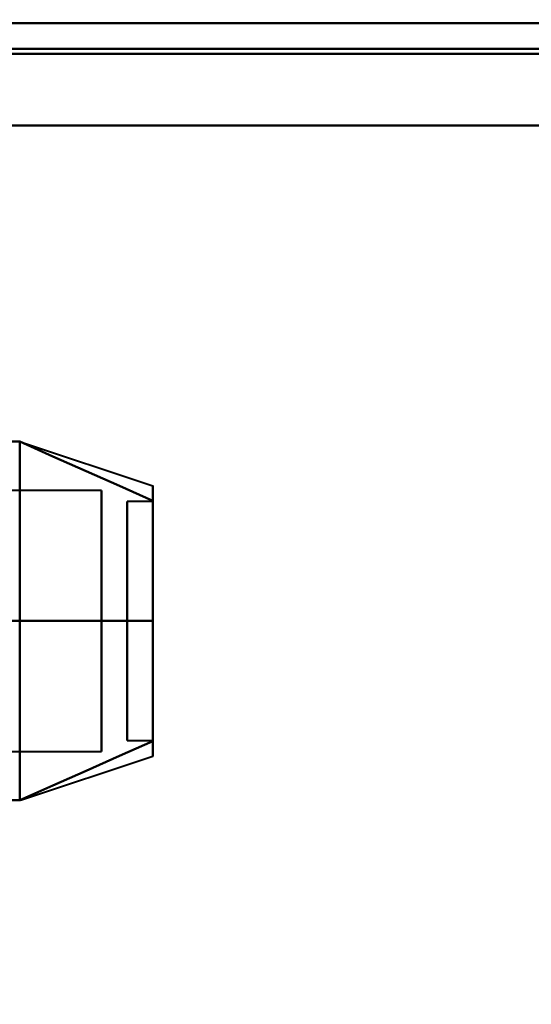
# Model space of a CAD drawing. Header units: millimetres. Extents: x -747 to 747, y -1110 to 610.
# Tile 17 of 93: x -571 to -561, y -354 to -335. Entities that reach past the tile are written whole.
import ezdxf

# ---------------------------------------------------------------- set-up
doc = ezdxf.new("R2010")
doc.units = ezdxf.units.MM
doc.layers.add('G-IMPT', color=8, linetype='Continuous', lineweight=40)

# ---------------------------------------------------------------- blocks, each defined once
blk = doc.blocks.new('NEXA 1000 CALQUES_dwg-755156-Niveau de réf_')
at = {"layer": 'G-IMPT'}
for p, q in [((-179.1, -334), (-583.9, -334)), ((-571.189, -342.17), (-568.611, -343.03)), ((-571.189, -342.17), (-568.611, -343.03)), ((-571.189, -342.17), (-568.611, -343.03)), ((-571.189, -342.17), (-568.611, -343.03)), ((-569.611, -343.117), (-581.5, -343.117)), ((-569.611, -343.117), (-581.5, -343.117)), ((-569.611, -343.117), (-581.5, -343.117)), ((-569.611, -343.117), (-581.5, -343.117)), ((-569.611, -343.117), (-569.611, -347.872)), ((-569.611, -343.117), (-569.611, -347.872)), ((-569.611, -343.117), (-569.611, -347.872)), ((-569.611, -343.117), (-569.611, -347.872)), ((-569.611, -347.872), (-569.611, -343.117)), ((-569.611, -347.872), (-569.611, -343.117)), ((-569.611, -347.872), (-569.611, -343.117)), ((-569.611, -347.872), (-569.611, -343.117)), ((-568.611, -343.335), (-569.111, -343.335)), ((-568.611, -343.335), (-569.111, -343.335)), ((-568.611, -343.335), (-569.111, -343.335)), ((-568.611, -343.335), (-569.111, -343.335)), ((-569.111, -347.984), (-569.111, -343.335)), ((-569.111, -347.984), (-569.111, -343.335)), ((-569.111, -347.984), (-569.111, -343.335)), ((-569.111, -347.984), (-569.111, -343.335)), ((-569.111, -343.335), (-569.111, -347.984)), ((-569.111, -343.335), (-569.111, -347.984)), ((-569.111, -343.335), (-569.111, -347.984)), ((-569.111, -343.335), (-569.111, -347.984)), ((-568.611, -347.984), (-568.611, -343.335)), ((-568.611, -347.984), (-568.611, -343.335)), ((-568.611, -347.984), (-568.611, -343.335)), ((-568.611, -347.984), (-568.611, -343.335)), ((-568.611, -343.335), (-568.611, -347.984)), ((-568.611, -343.335), (-568.611, -347.984)), ((-568.611, -343.335), (-568.611, -347.984)), ((-568.611, -343.335), (-568.611, -347.984)), ((-569.611, -343.458), (-569.611, -348.213)), ((-569.611, -343.458), (-569.611, -348.213)), ((-569.611, -343.458), (-569.611, -348.213)), ((-569.611, -343.458), (-569.611, -348.213)), ((-569.611, -348.213), (-569.611, -343.458)), ((-569.611, -348.213), (-569.611, -343.458)), ((-569.611, -348.213), (-569.611, -343.458)), ((-569.611, -348.213), (-569.611, -343.458)), ((-569.111, -347.995), (-569.111, -343.347)), ((-569.111, -347.995), (-569.111, -343.347)), ((-569.111, -347.995), (-569.111, -343.347)), ((-569.111, -347.995), (-569.111, -343.347)), ((-569.111, -343.347), (-569.111, -347.995)), ((-569.111, -343.347), (-569.111, -347.995)), ((-569.111, -343.347), (-569.111, -347.995)), ((-569.111, -343.347), (-569.111, -347.995)), ((-568.611, -347.995), (-568.611, -343.347)), ((-568.611, -347.995), (-568.611, -343.347)), ((-568.611, -347.995), (-568.611, -343.347)), ((-568.611, -347.995), (-568.611, -343.347)), ((-568.611, -343.347), (-568.611, -347.995)), ((-568.611, -343.347), (-568.611, -347.995)), ((-568.611, -343.347), (-568.611, -347.995)), ((-568.611, -343.347), (-568.611, -347.995)), ((-569.111, -347.995), (-568.611, -347.995)), ((-569.111, -347.995), (-568.611, -347.995)), ((-569.111, -347.995), (-568.611, -347.995)), ((-569.111, -347.995), (-568.611, -347.995)), ((-581.5, -348.213), (-569.611, -348.213)), ((-581.5, -348.213), (-569.611, -348.213)), ((-581.5, -348.213), (-569.611, -348.213)), ((-581.5, -348.213), (-569.611, -348.213)), ((-571.189, -349.16), (-568.611, -348.301)), ((-571.189, -349.16), (-568.611, -348.301)), ((-571.189, -349.16), (-568.611, -348.301)), ((-571.189, -349.16), (-568.611, -348.301))]:
    blk.add_line(p, q, dxfattribs=at)
at = {"layer": 'G-IMPT', "flags": 128}
for points in [[(-179.1, -334), (-280.3, -334), (-381.5, -334), (-482.7, -334), (-583.9, -334)], [(-583.9, -334), (-482.7, -334), (-381.5, -334), (-280.3, -334), (-179.1, -334)], [(-583.9, -334), (-482.7, -334), (-381.5, -334), (-280.3, -334), (-179.1, -334)], [(-179.1, -334), (-280.3, -334), (-381.5, -334), (-482.7, -334), (-583.9, -334)], [(-179.1, -334.5), (-280.3, -334.5), (-381.5, -334.5), (-482.7, -334.5), (-583.9, -334.5)], [(-583.9, -334.5), (-482.7, -334.5), (-381.5, -334.5), (-280.3, -334.5), (-179.1, -334.5)], [(-583.9, -334.6), (-482.7, -334.6), (-381.5, -334.6), (-280.3, -334.6), (-179.1, -334.6)], [(-583.9, -334.6), (-482.7, -334.6), (-381.5, -334.6), (-280.3, -334.6), (-179.1, -334.6)], [(-179.1, -334.6), (-280.3, -334.6), (-381.5, -334.6), (-482.7, -334.6), (-583.9, -334.6)], [(-179.1, -334.6), (-280.3, -334.6), (-381.5, -334.6), (-482.7, -334.6), (-583.9, -334.6)], [(-179.1, -334.6), (-280.3, -334.6), (-381.5, -334.6), (-482.7, -334.6), (-583.9, -334.6)], [(-583.9, -334.6), (-482.7, -334.6), (-381.5, -334.6), (-280.3, -334.6), (-179.1, -334.6)], [(-584.4, -336), (-482.95, -336), (-381.5, -336), (-280.05, -336), (-178.6, -336)], [(-178.6, -336), (-280.05, -336), (-381.5, -336), (-482.95, -336), (-584.4, -336)], [(-584.4, -336), (-482.95, -336), (-381.5, -336), (-280.05, -336), (-178.6, -336)], [(-178.6, -336), (-280.05, -336), (-381.5, -336), (-482.95, -336), (-584.4, -336)], [(-583.9, -336), (-482.7, -336), (-381.5, -336), (-280.3, -336), (-179.1, -336)], [(-179.1, -336), (-280.3, -336), (-381.5, -336), (-482.7, -336), (-583.9, -336)], [(-179.1, -336), (-280.3, -336), (-381.5, -336), (-482.7, -336), (-583.9, -336)], [(-583.9, -336), (-482.7, -336), (-381.5, -336), (-280.3, -336), (-179.1, -336)], [(-581.204, -342.165), (-578.704, -342.165), (-576.204, -342.165), (-573.704, -342.165), (-571.204, -342.165)], [(-571.204, -342.165), (-573.704, -342.165), (-576.204, -342.165), (-578.704, -342.165), (-581.204, -342.165)], [(-581.204, -342.165), (-578.704, -342.165), (-576.204, -342.165), (-573.704, -342.165), (-571.204, -342.165)], [(-571.204, -342.165), (-573.704, -342.165), (-576.204, -342.165), (-578.704, -342.165), (-581.204, -342.165)], [(-581.204, -342.165), (-578.704, -342.165), (-576.204, -342.165), (-573.704, -342.165), (-571.204, -342.165)], [(-571.204, -342.165), (-573.704, -342.165), (-576.204, -342.165), (-578.704, -342.165), (-581.204, -342.165)], [(-581.204, -342.165), (-578.704, -342.165), (-576.204, -342.165), (-573.704, -342.165), (-571.204, -342.165)], [(-571.204, -342.165), (-573.704, -342.165), (-576.204, -342.165), (-578.704, -342.165), (-581.204, -342.165)], [(-571.204, -342.165), (-570.556, -342.454), (-569.908, -342.742), (-569.259, -343.031), (-568.611, -343.319)], [(-568.611, -343.319), (-569.259, -343.031), (-569.908, -342.742), (-570.556, -342.454), (-571.204, -342.165)], [(-571.204, -342.165), (-570.556, -342.454), (-569.908, -342.742), (-569.259, -343.031), (-568.611, -343.319)], [(-568.611, -343.319), (-569.259, -343.031), (-569.908, -342.742), (-570.556, -342.454), (-571.204, -342.165)], [(-571.204, -342.165), (-570.556, -342.454), (-569.908, -342.742), (-569.259, -343.031), (-568.611, -343.319)], [(-568.611, -343.319), (-569.259, -343.031), (-569.908, -342.742), (-570.556, -342.454), (-571.204, -342.165)], [(-571.204, -342.165), (-570.556, -342.454), (-569.908, -342.742), (-569.259, -343.031), (-568.611, -343.319)], [(-568.611, -343.319), (-569.259, -343.031), (-569.908, -342.742), (-570.556, -342.454), (-571.204, -342.165)], [(-571.204, -342.165), (-571.204, -343.04), (-571.204, -343.915), (-571.204, -344.79), (-571.204, -345.665)], [(-571.204, -345.665), (-571.204, -344.79), (-571.204, -343.915), (-571.204, -343.04), (-571.204, -342.165)], [(-571.204, -342.165), (-570.556, -342.454), (-569.908, -342.742), (-569.259, -343.031), (-568.611, -343.319)], [(-568.611, -343.319), (-569.259, -343.031), (-569.908, -342.742), (-570.556, -342.454), (-571.204, -342.165)], [(-571.204, -342.165), (-570.556, -342.454), (-569.908, -342.742), (-569.259, -343.031), (-568.611, -343.319)], [(-568.611, -343.319), (-569.259, -343.031), (-569.908, -342.742), (-570.556, -342.454), (-571.204, -342.165)], [(-571.204, -342.165), (-571.204, -343.04), (-571.204, -343.915), (-571.204, -344.79), (-571.204, -345.665)], [(-571.204, -345.665), (-571.204, -344.79), (-571.204, -343.915), (-571.204, -343.04), (-571.204, -342.165)], [(-571.204, -342.165), (-570.556, -342.454), (-569.908, -342.742), (-569.259, -343.031), (-568.611, -343.319)], [(-568.611, -343.319), (-569.259, -343.031), (-569.908, -342.742), (-570.556, -342.454), (-571.204, -342.165)], [(-571.204, -342.165), (-570.556, -342.454), (-569.908, -342.742), (-569.259, -343.031), (-568.611, -343.319)], [(-568.611, -343.319), (-569.259, -343.031), (-569.908, -342.742), (-570.556, -342.454), (-571.204, -342.165)], [(-571.204, -342.165), (-571.204, -343.04), (-571.204, -343.915), (-571.204, -344.79), (-571.204, -345.665)], [(-571.204, -345.665), (-571.204, -344.79), (-571.204, -343.915), (-571.204, -343.04), (-571.204, -342.165)], [(-571.204, -342.165), (-571.204, -343.04), (-571.204, -343.915), (-571.204, -344.79), (-571.204, -345.665)], [(-571.204, -345.665), (-571.204, -344.79), (-571.204, -343.915), (-571.204, -343.04), (-571.204, -342.165)], [(-571.204, -342.165), (-571.204, -343.04), (-571.204, -343.915), (-571.204, -344.79), (-571.204, -345.665)], [(-571.204, -345.665), (-571.204, -344.79), (-571.204, -343.915), (-571.204, -343.04), (-571.204, -342.165)], [(-581.204, -345.665), (-578.704, -345.665), (-576.204, -345.665), (-573.704, -345.665), (-571.204, -345.665)], [(-571.204, -345.665), (-573.704, -345.665), (-576.204, -345.665), (-578.704, -345.665), (-581.204, -345.665)], [(-571.204, -345.665), (-573.704, -345.665), (-576.204, -345.665), (-578.704, -345.665), (-581.204, -345.665)], [(-581.204, -345.665), (-578.704, -345.665), (-576.204, -345.665), (-573.704, -345.665), (-571.204, -345.665)], [(-571.204, -345.665), (-573.704, -345.665), (-576.204, -345.665), (-578.704, -345.665), (-581.204, -345.665)], [(-581.204, -345.665), (-578.704, -345.665), (-576.204, -345.665), (-573.704, -345.665), (-571.204, -345.665)], [(-571.204, -345.665), (-573.704, -345.665), (-576.204, -345.665), (-578.704, -345.665), (-581.204, -345.665)], [(-581.204, -345.665), (-578.704, -345.665), (-576.204, -345.665), (-573.704, -345.665), (-571.204, -345.665)], [(-571.204, -345.665), (-573.704, -345.665), (-576.204, -345.665), (-578.704, -345.665), (-581.204, -345.665)], [(-581.204, -345.665), (-578.704, -345.665), (-576.204, -345.665), (-573.704, -345.665), (-571.204, -345.665)], [(-568.611, -345.665), (-569.259, -345.665), (-569.908, -345.665), (-570.556, -345.665), (-571.204, -345.665)], [(-571.204, -345.665), (-570.556, -345.665), (-569.908, -345.665), (-569.259, -345.665), (-568.611, -345.665)], [(-568.611, -345.665), (-569.259, -345.665), (-569.908, -345.665), (-570.556, -345.665), (-571.204, -345.665)], [(-571.204, -345.665), (-570.556, -345.665), (-569.908, -345.665), (-569.259, -345.665), (-568.611, -345.665)], [(-568.611, -345.665), (-569.259, -345.665), (-569.908, -345.665), (-570.556, -345.665), (-571.204, -345.665)], [(-571.204, -345.665), (-570.556, -345.665), (-569.908, -345.665), (-569.259, -345.665), (-568.611, -345.665)], [(-568.611, -345.665), (-569.259, -345.665), (-569.908, -345.665), (-570.556, -345.665), (-571.204, -345.665)], [(-571.204, -345.665), (-571.204, -346.54), (-571.204, -347.415), (-571.204, -348.29), (-571.204, -349.165)], [(-571.204, -349.165), (-571.204, -348.29), (-571.204, -347.415), (-571.204, -346.54), (-571.204, -345.665)], [(-571.204, -345.665), (-570.556, -345.665), (-569.908, -345.665), (-569.259, -345.665), (-568.611, -345.665)], [(-568.611, -345.665), (-569.259, -345.665), (-569.908, -345.665), (-570.556, -345.665), (-571.204, -345.665)], [(-571.204, -345.665), (-570.556, -345.665), (-569.908, -345.665), (-569.259, -345.665), (-568.611, -345.665)], [(-568.611, -345.665), (-569.259, -345.665), (-569.908, -345.665), (-570.556, -345.665), (-571.204, -345.665)], [(-571.204, -345.665), (-571.204, -346.54), (-571.204, -347.415), (-571.204, -348.29), (-571.204, -349.165)], [(-571.204, -349.165), (-571.204, -348.29), (-571.204, -347.415), (-571.204, -346.54), (-571.204, -345.665)], [(-571.204, -345.665), (-570.556, -345.665), (-569.908, -345.665), (-569.259, -345.665), (-568.611, -345.665)], [(-568.611, -345.665), (-569.259, -345.665), (-569.908, -345.665), (-570.556, -345.665), (-571.204, -345.665)], [(-571.204, -345.665), (-570.556, -345.665), (-569.908, -345.665), (-569.259, -345.665), (-568.611, -345.665)], [(-568.611, -345.665), (-569.259, -345.665), (-569.908, -345.665), (-570.556, -345.665), (-571.204, -345.665)], [(-571.204, -345.665), (-571.204, -346.54), (-571.204, -347.415), (-571.204, -348.29), (-571.204, -349.165)], [(-571.204, -349.165), (-571.204, -348.29), (-571.204, -347.415), (-571.204, -346.54), (-571.204, -345.665)], [(-571.204, -345.665), (-570.556, -345.665), (-569.908, -345.665), (-569.259, -345.665), (-568.611, -345.665)], [(-571.204, -349.165), (-571.204, -348.29), (-571.204, -347.415), (-571.204, -346.54), (-571.204, -345.665)], [(-571.204, -349.165), (-571.204, -348.29), (-571.204, -347.415), (-571.204, -346.54), (-571.204, -345.665)], [(-571.204, -345.665), (-571.204, -346.54), (-571.204, -347.415), (-571.204, -348.29), (-571.204, -349.165)], [(-571.204, -349.165), (-571.204, -348.29), (-571.204, -347.415), (-571.204, -346.54), (-571.204, -345.665)], [(-571.204, -345.665), (-571.204, -346.54), (-571.204, -347.415), (-571.204, -348.29), (-571.204, -349.165)], [(-571.204, -349.165), (-570.556, -348.877), (-569.908, -348.588), (-569.259, -348.3), (-568.611, -348.011)], [(-568.611, -348.011), (-569.259, -348.3), (-569.908, -348.588), (-570.556, -348.877), (-571.204, -349.165)], [(-571.204, -349.165), (-570.556, -348.877), (-569.908, -348.588), (-569.259, -348.3), (-568.611, -348.011)], [(-568.611, -348.011), (-569.259, -348.3), (-569.908, -348.588), (-570.556, -348.877), (-571.204, -349.165)], [(-571.204, -349.165), (-570.556, -348.877), (-569.908, -348.588), (-569.259, -348.3), (-568.611, -348.011)], [(-568.611, -348.011), (-569.259, -348.3), (-569.908, -348.588), (-570.556, -348.877), (-571.204, -349.165)], [(-571.204, -349.165), (-570.556, -348.877), (-569.908, -348.588), (-569.259, -348.3), (-568.611, -348.011)], [(-568.611, -348.011), (-569.259, -348.3), (-569.908, -348.588), (-570.556, -348.877), (-571.204, -349.165)], [(-571.204, -349.165), (-570.556, -348.877), (-569.908, -348.588), (-569.259, -348.3), (-568.611, -348.011)], [(-568.611, -348.011), (-569.259, -348.3), (-569.908, -348.588), (-570.556, -348.877), (-571.204, -349.165)], [(-571.204, -349.165), (-570.556, -348.877), (-569.908, -348.588), (-569.259, -348.3), (-568.611, -348.011)], [(-568.611, -348.011), (-569.259, -348.3), (-569.908, -348.588), (-570.556, -348.877), (-571.204, -349.165)], [(-571.204, -349.165), (-570.556, -348.877), (-569.908, -348.588), (-569.259, -348.3), (-568.611, -348.011)], [(-568.611, -348.011), (-569.259, -348.3), (-569.908, -348.588), (-570.556, -348.877), (-571.204, -349.165)], [(-571.204, -349.165), (-570.556, -348.877), (-569.908, -348.588), (-569.259, -348.3), (-568.611, -348.011)], [(-568.611, -348.011), (-569.259, -348.3), (-569.908, -348.588), (-570.556, -348.877), (-571.204, -349.165)], [(-581.204, -349.165), (-578.704, -349.165), (-576.204, -349.165), (-573.704, -349.165), (-571.204, -349.165)], [(-581.204, -349.165), (-578.704, -349.165), (-576.204, -349.165), (-573.704, -349.165), (-571.204, -349.165)], [(-571.204, -349.165), (-573.704, -349.165), (-576.204, -349.165), (-578.704, -349.165), (-581.204, -349.165)], [(-581.204, -349.165), (-578.704, -349.165), (-576.204, -349.165), (-573.704, -349.165), (-571.204, -349.165)], [(-571.204, -349.165), (-573.704, -349.165), (-576.204, -349.165), (-578.704, -349.165), (-581.204, -349.165)], [(-581.204, -349.165), (-578.704, -349.165), (-576.204, -349.165), (-573.704, -349.165), (-571.204, -349.165)], [(-571.204, -349.165), (-573.704, -349.165), (-576.204, -349.165), (-578.704, -349.165), (-581.204, -349.165)], [(-581.204, -349.165), (-578.704, -349.165), (-576.204, -349.165), (-573.704, -349.165), (-571.204, -349.165)], [(-571.204, -349.165), (-573.704, -349.165), (-576.204, -349.165), (-578.704, -349.165), (-581.204, -349.165)]]:
    blk.add_lwpolyline(points, dxfattribs=at)
at = {"layer": 'G-IMPT'}
for points in [[(-568.611, -343.319), (-568.611, -343.126), (-568.611, -342.933), (-568.611, -343.126), (-568.611, -343.319)], [(-568.611, -343.319), (-568.611, -343.126), (-568.611, -342.933), (-568.611, -343.126), (-568.611, -343.319)], [(-568.611, -343.319), (-568.611, -343.126), (-568.611, -342.933), (-568.611, -343.126), (-568.611, -343.319)], [(-568.611, -343.319), (-568.611, -343.126), (-568.611, -342.933), (-568.611, -343.126), (-568.611, -343.319)], [(-568.611, -343.319), (-568.611, -343.127), (-568.611, -343.03), (-568.611, -343.03)], [(-568.611, -343.03), (-568.611, -343.03), (-568.611, -343.127), (-568.611, -343.319)], [(-568.611, -343.319), (-568.611, -343.127), (-568.611, -343.03), (-568.611, -343.03)], [(-568.611, -343.03), (-568.611, -343.03), (-568.611, -343.127), (-568.611, -343.319)], [(-568.611, -343.319), (-568.611, -343.127), (-568.611, -343.03), (-568.611, -343.03)], [(-568.611, -343.03), (-568.611, -343.03), (-568.611, -343.127), (-568.611, -343.319)], [(-568.611, -343.319), (-568.611, -343.127), (-568.611, -343.03), (-568.611, -343.03)], [(-568.611, -343.03), (-568.611, -343.03), (-568.611, -343.127), (-568.611, -343.319)], [(-568.611, -345.665), (-568.611, -345.193), (-568.611, -344.299), (-568.611, -343.598), (-568.611, -343.319)], [(-568.611, -343.319), (-568.611, -343.598), (-568.611, -344.299), (-568.611, -345.193), (-568.611, -345.665)], [(-568.611, -345.665), (-568.611, -345.193), (-568.611, -344.299), (-568.611, -343.598), (-568.611, -343.319)], [(-568.611, -343.319), (-568.611, -343.598), (-568.611, -344.299), (-568.611, -345.193), (-568.611, -345.665)], [(-568.611, -345.665), (-568.611, -345.193), (-568.611, -344.299), (-568.611, -343.598), (-568.611, -343.319)], [(-568.611, -343.319), (-568.611, -343.598), (-568.611, -344.299), (-568.611, -345.193), (-568.611, -345.665)], [(-568.611, -345.665), (-568.611, -345.193), (-568.611, -344.299), (-568.611, -343.598), (-568.611, -343.319)], [(-568.611, -343.319), (-568.611, -343.598), (-568.611, -344.299), (-568.611, -345.193), (-568.611, -345.665)], [(-568.611, -343.319), (-568.611, -343.591), (-568.611, -344.299), (-568.611, -345.201), (-568.611, -345.665)], [(-568.611, -345.665), (-568.611, -345.201), (-568.611, -344.298), (-568.611, -343.591), (-568.611, -343.319)], [(-568.611, -343.319), (-568.611, -343.591), (-568.611, -344.299), (-568.611, -345.201), (-568.611, -345.665)], [(-568.611, -345.665), (-568.611, -345.201), (-568.611, -344.298), (-568.611, -343.591), (-568.611, -343.319)], [(-568.611, -343.319), (-568.611, -343.591), (-568.611, -344.299), (-568.611, -345.201), (-568.611, -345.665)], [(-568.611, -345.665), (-568.611, -345.201), (-568.611, -344.298), (-568.611, -343.591), (-568.611, -343.319)], [(-568.611, -343.319), (-568.611, -343.591), (-568.611, -344.299), (-568.611, -345.201), (-568.611, -345.665)], [(-568.611, -345.665), (-568.611, -345.201), (-568.611, -344.298), (-568.611, -343.591), (-568.611, -343.319)], [(-568.611, -345.665), (-568.611, -346.137), (-568.611, -347.031), (-568.611, -347.732), (-568.611, -348.011)], [(-568.611, -348.011), (-568.611, -347.732), (-568.611, -347.031), (-568.611, -346.137), (-568.611, -345.665)], [(-568.611, -345.665), (-568.611, -346.137), (-568.611, -347.031), (-568.611, -347.732), (-568.611, -348.011)], [(-568.611, -348.011), (-568.611, -347.732), (-568.611, -347.031), (-568.611, -346.137), (-568.611, -345.665)], [(-568.611, -345.665), (-568.611, -346.137), (-568.611, -347.031), (-568.611, -347.732), (-568.611, -348.011)], [(-568.611, -348.011), (-568.611, -347.732), (-568.611, -347.031), (-568.611, -346.137), (-568.611, -345.665)], [(-568.611, -345.665), (-568.611, -346.137), (-568.611, -347.031), (-568.611, -347.732), (-568.611, -348.011)], [(-568.611, -348.011), (-568.611, -347.732), (-568.611, -347.031), (-568.611, -346.137), (-568.611, -345.665)], [(-568.611, -348.011), (-568.611, -347.739), (-568.611, -347.032), (-568.611, -346.129), (-568.611, -345.665)], [(-568.611, -345.665), (-568.611, -346.129), (-568.611, -347.032), (-568.611, -347.739), (-568.611, -348.011)], [(-568.611, -348.011), (-568.611, -347.739), (-568.611, -347.032), (-568.611, -346.129), (-568.611, -345.665)], [(-568.611, -345.665), (-568.611, -346.129), (-568.611, -347.032), (-568.611, -347.739), (-568.611, -348.011)], [(-568.611, -348.011), (-568.611, -347.739), (-568.611, -347.032), (-568.611, -346.129), (-568.611, -345.665)], [(-568.611, -345.665), (-568.611, -346.129), (-568.611, -347.032), (-568.611, -347.739), (-568.611, -348.011)], [(-568.611, -348.011), (-568.611, -347.739), (-568.611, -347.032), (-568.611, -346.129), (-568.611, -345.665)], [(-568.611, -345.665), (-568.611, -346.129), (-568.611, -347.032), (-568.611, -347.739), (-568.611, -348.011)], [(-568.611, -348.011), (-568.611, -348.204), (-568.611, -348.397), (-568.611, -348.204), (-568.611, -348.011)], [(-568.611, -348.011), (-568.611, -348.204), (-568.611, -348.397), (-568.611, -348.204), (-568.611, -348.011)], [(-568.611, -348.011), (-568.611, -348.204), (-568.611, -348.397), (-568.611, -348.204), (-568.611, -348.011)], [(-568.611, -348.011), (-568.611, -348.204), (-568.611, -348.397), (-568.611, -348.204), (-568.611, -348.011)], [(-568.611, -348.011), (-568.611, -348.203), (-568.611, -348.301), (-568.611, -348.301)], [(-568.611, -348.301), (-568.611, -348.301), (-568.611, -348.203), (-568.611, -348.011)], [(-568.611, -348.011), (-568.611, -348.203), (-568.611, -348.301), (-568.611, -348.301)], [(-568.611, -348.301), (-568.611, -348.301), (-568.611, -348.203), (-568.611, -348.011)], [(-568.611, -348.011), (-568.611, -348.203), (-568.611, -348.301), (-568.611, -348.301)], [(-568.611, -348.301), (-568.611, -348.301), (-568.611, -348.203), (-568.611, -348.011)], [(-568.611, -348.011), (-568.611, -348.203), (-568.611, -348.301), (-568.611, -348.301)], [(-568.611, -348.301), (-568.611, -348.301), (-568.611, -348.203), (-568.611, -348.011)]]:
    blk.add_open_spline(points, degree=3, dxfattribs=at)

msp = doc.modelspace()

# ---------------------------------------------------------------- linework, layer by layer
at = {"color": 94, "lineweight": 30}
msp.add_circle((0, 0.5), 609.6, dxfattribs=at)

# ---------------------------------------------------------------- block references
at = {"layer": 'G-IMPT'}
msp.add_blockref('NEXA 1000 CALQUES_dwg-755156-Niveau de réf_', (0, -1), dxfattribs=at)

doc.saveas('drawing.dxf')
